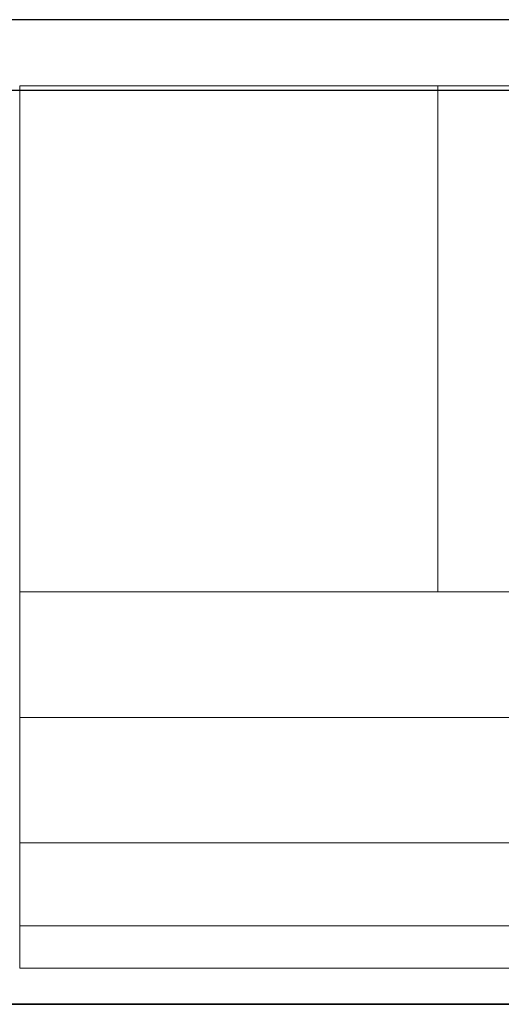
# Model space of a CAD drawing. Header units: metres. Extents: x 397.7 to 427.5, y 12.7 to 28.4.
# Tile 114 of 130: x 410.8 to 411.9, y 26 to 28.2. Entities that reach past the tile are written whole.
import ezdxf

# ---------------------------------------------------------------- set-up
doc = ezdxf.new("R2010")
doc.units = ezdxf.units.M
doc.layers.add('01_SUELOS', color=7, linetype='Continuous', lineweight=25, true_color=0x007f00)
for name, color, linetype, lineweight in [('A-WALL-____-MCUT', 7, 'Continuous', 25), ('A-WALL-____-OTLN', 7, 'Continuous', 25), ('S-STRS-____-OTLN', 7, 'Continuous', 18)]:
    doc.layers.add(name, color=color, linetype=linetype, lineweight=lineweight)

# ---------------------------------------------------------------- blocks, each defined once
blk = doc.blocks.new('Family - LONDR55-XX_ZZ-ARQ-CAA-M3D-Londres55-152793-05_TEL_P2')
at = {"layer": '01_SUELOS', "color": 9, "true_color": 0xaad4aa}
for p, q in [((17.4837, 12.8715), (12.3798, 12.8707)), ((12.3798, 12.8707), (17.4837, 12.8715))]:
    blk.add_line(p, q, dxfattribs=at)
blk = doc.blocks.new('Family - Evans P2-153127-05_TEL_P2')
at = {"layer": 'A-WALL-____-MCUT', "color": 253, "true_color": 0xaaaaaa}
for p, q in [((25.5877, 0.16), (0.0332, 0.16)), ((0, 0), (25.556, 0))]:
    blk.add_line(p, q, dxfattribs=at)
at = {"layer": 'A-WALL-____-OTLN', "color": 253, "true_color": 0xaaaaaa}
for p, q in [((25.5877, 0.16), (0.0332, 0.16)), ((0, 0), (25.556, 0))]:
    blk.add_line(p, q, dxfattribs=at)
at = {"layer": 'A-WALL-____-OTLN', "color": 253, "lineweight": 18, "true_color": 0xaaaaaa}
blk.add_line((0, 0), (25.556, 0), dxfattribs=at)
blk = doc.blocks.new('Family - Escala P1-155071-05_TEL_P2')
at = {"layer": 'S-STRS-____-OTLN', "color": 253, "true_color": 0xaaaaaa}
for p, q in [((1.1998, 2.0879), (0, 2.0879)), ((0, 2.0879), (1.1998, 2.0879)), ((0, 2.0879), (0, 0.9379)), ((0, 0.9379), (0, 2.0879)), ((1.1998, 2.0879), (0, 2.0879)), ((0, 2.0879), (1.1998, 2.0879)), ((0, 2.0879), (0, 0.9379)), ((0, 0.9379), (0, 2.0879)), ((3.7989, 2.0879), (0.9489, 2.0879)), ((0.9489, 2.0879), (1.1998, 2.0879)), ((0.9489, 0.9379), (0.9489, 2.0879)), ((3.7989, 2.0879), (0.9489, 2.0879)), ((0.9489, 0.9379), (0.9489, 2.0879)), ((0.9489, 2.0879), (1.1998, 2.0879)), ((1.1998, 0.9379), (0, 0.9379)), ((0, 0.9379), (1.1998, 0.9379)), ((0, 0.9379), (0, 0.6529)), ((0, 0.6529), (0, 0.9379)), ((0, 0.9379), (1.1998, 0.9379)), ((1.1998, 0.9379), (0, 0.9379)), ((0, 0.9379), (1.1998, 0.9379)), ((1.1998, 0.9379), (0, 0.9379)), ((0, 0.9379), (0, 0.6529)), ((0, 0.9379), (0, 0.9378)), ((0, 0.9378), (0, 0.9379)), ((0, 0.9379), (1.1998, 0.9379)), ((0, 0.9379), (0, 0.6529)), ((0, 0.9379), (1.1998, 0.9379)), ((0, 0.9379), (1.1998, 0.9379)), ((0, 0.9379), (1.1998, 0.9379)), ((0, 0.9378), (0, 0.1794)), ((0, 0.9378), (1.1998, 0.9378)), ((1.1998, 0.9378), (0, 0.9378)), ((0, 0.9378), (0, 0.1794)), ((3.7989, 0.9379), (0.9489, 0.9379)), ((0.9489, 0.9379), (1.1998, 0.9379)), ((3.7989, 0.9379), (0.9489, 0.9379)), ((0.9489, 0.9379), (1.1998, 0.9379)), ((0, 0.6529), (1.1998, 0.6529)), ((1.1998, 0.6529), (0, 0.6529)), ((1.1998, 0.6529), (0, 0.6529)), ((0, 0.6529), (1.1998, 0.6529)), ((0, 0.6529), (0, 0.3679)), ((0, 0.3679), (0, 0.6529)), ((0, 0.3679), (0, 0.6529)), ((0, 0.6529), (0, 0.3679)), ((0, 0.6529), (1.1998, 0.6529)), ((0, 0.6529), (1.1998, 0.6529)), ((0, 0.6529), (1.1998, 0.6529)), ((0, 0.6529), (1.1998, 0.6529)), ((0, 0.3679), (1.1998, 0.3679)), ((1.1998, 0.3679), (0, 0.3679)), ((1.1998, 0.3679), (0, 0.3679)), ((0, 0.3679), (1.1998, 0.3679)), ((0, 0.3679), (0, 0.0829)), ((0, 0.0829), (0, 0.3679)), ((0, 0.3679), (0, 0.0829)), ((0, 0.3679), (1.1998, 0.3679)), ((0, 0.0829), (0, 0.3679)), ((0, 0.3679), (1.1998, 0.3679)), ((0, 0.3679), (1.1998, 0.3679)), ((0, 0.3679), (1.1998, 0.3679)), ((0, 0.1794), (0, 0.0829)), ((1.1998, 0.1794), (0, 0.1794)), ((1.1998, 0.1794), (0, 0.1794)), ((0, 0.1794), (0, 0.0829)), ((0, 0.0829), (1.1998, 0.0829)), ((1.1998, 0.0829), (0, 0.0829)), ((0, 0.0829), (1.1998, 0.0829)), ((1.1998, 0.0829), (0, 0.0829)), ((0, 0.0829), (1.1998, 0.0829)), ((0, 0.0829), (1.1998, 0.0829))]:
    blk.add_line(p, q, dxfattribs=at)
blk = doc.blocks.new('LONDR55-XX_ZZ-ARQ-CAA-M3D-Londres55_ifc-1-05_TEL_P2')
at = {"layer": '01_SUELOS', "color": 253, "lineweight": 18, "true_color": 0xaaaaaa}
blk.add_blockref('Family - LONDR55-XX_ZZ-ARQ-CAA-M3D-Londres55-152793-05_TEL_P2', (398.2971, 13.1206), dxfattribs=at)
at = {"layer": 'A-WALL-____-OTLN', "color": 253, "lineweight": 18, "true_color": 0xaaaaaa, "rotation": 180}
blk.add_blockref('Family - Evans P2-153127-05_TEL_P2', (426.8464, 28.2282), dxfattribs=at)
at = {"layer": 'S-STRS-____-OTLN', "color": 253, "lineweight": 18, "true_color": 0xaaaaaa}
blk.add_blockref('Family - Escala P1-155071-05_TEL_P2', (410.8278, 25.9903), dxfattribs=at)

msp = doc.modelspace()

# ---------------------------------------------------------------- block references
at = {"lineweight": 5}
msp.add_blockref('LONDR55-XX_ZZ-ARQ-CAA-M3D-Londres55_ifc-1-05_TEL_P2', (0, 0), dxfattribs=at)

doc.saveas('drawing.dxf')
